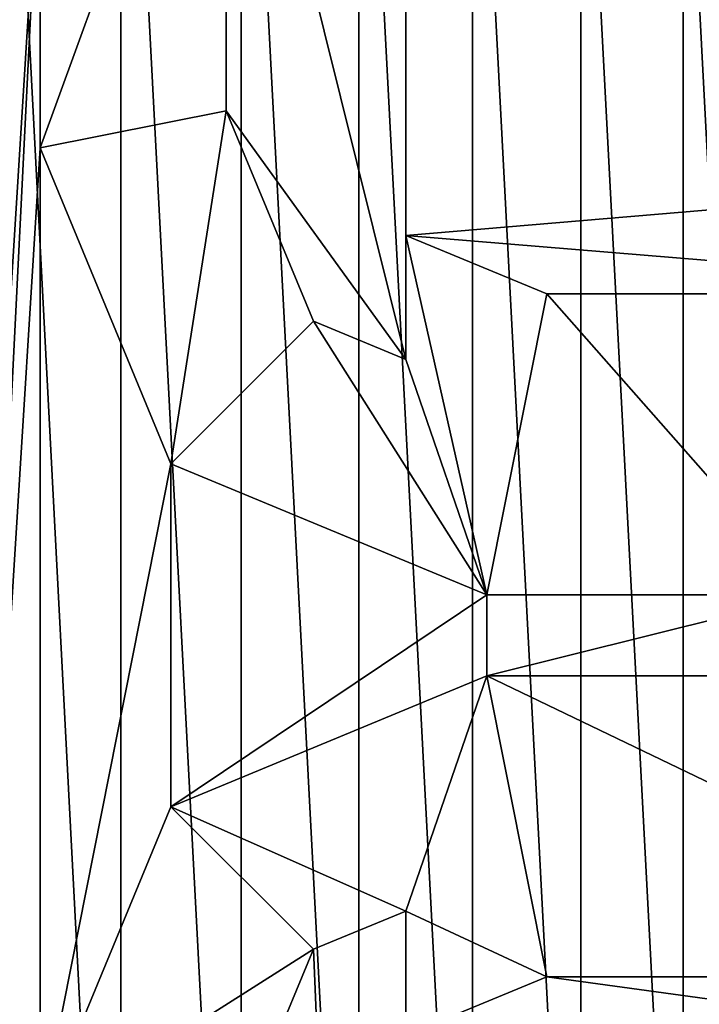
# Model space of a CAD drawing. Header units: inches. Extents: x -9.1 to 9.1, y 0 to 9.5.
# Tile 220 of 238: x 8.6262 to 8.6681, y 8.8493 to 8.9099. Entities that reach past the tile are written whole.
import ezdxf

# ---------------------------------------------------------------- set-up
doc = ezdxf.new("R2010")
doc.units = ezdxf.units.IN
doc.header["$LTSCALE"] = 65.185185
doc.header["$MEASUREMENT"] = 0
for name, color, linetype in [('250', 7, 'CONTINUOUS'), ('264', 7, 'CONTINUOUS'), ('265', 7, 'CONTINUOUS'), ('267', 7, 'CONTINUOUS'), ('268', 7, 'CONTINUOUS'), ('274', 7, 'CONTINUOUS'), ('275', 7, 'CONTINUOUS'), ('277', 7, 'CONTINUOUS'), ('285', 7, 'CONTINUOUS'), ('286', 7, 'CONTINUOUS'), ('287', 7, 'CONTINUOUS'), ('288', 7, 'CONTINUOUS'), ('432', 7, 'CONTINUOUS'), ('433', 7, 'CONTINUOUS')]:
    doc.layers.add(name, color=color, linetype=linetype)

msp = doc.modelspace()

# ---------------------------------------------------------------- linework, layer by layer
at = {"layer": '250', "color": 252, "linetype": 'Continuous', "true_color": 0x969696}
for points in [[(8.625, 8.943563, 6.944), (8.625, 8.800437, 6.944), (8.63248, 8.80083, 6.944), (8.625, 8.943563, 6.944)], [(8.625, 8.943563, 6.944), (8.63248, 8.80083, 6.944), (8.63248, 8.94317, 6.944), (8.625, 8.943563, 6.944)], [(8.63248, 8.80083, 6.944), (8.639878, 8.802001, 6.944), (8.63248, 8.94317, 6.944), (8.63248, 8.80083, 6.944)], [(8.639878, 8.802001, 6.944), (8.639879, 8.941999, 6.944), (8.63248, 8.94317, 6.944), (8.639878, 8.802001, 6.944)], [(8.639878, 8.802001, 6.944), (8.647116, 8.803941, 6.944), (8.639879, 8.941999, 6.944), (8.639878, 8.802001, 6.944)], [(8.647116, 8.803941, 6.944), (8.647116, 8.940059, 6.944), (8.639879, 8.941999, 6.944), (8.647116, 8.803941, 6.944)], [(8.647116, 8.803941, 6.944), (8.654106, 8.806624, 6.944), (8.647116, 8.940059, 6.944), (8.647116, 8.803941, 6.944)], [(8.654106, 8.806624, 6.944), (8.654106, 8.937376, 6.944), (8.647116, 8.940059, 6.944), (8.654106, 8.806624, 6.944)], [(8.654106, 8.806624, 6.944), (8.660782, 8.810026, 6.944), (8.654106, 8.937376, 6.944), (8.654106, 8.806624, 6.944)], [(8.660782, 8.810026, 6.944), (8.660783, 8.933974, 6.944), (8.654106, 8.937376, 6.944), (8.660782, 8.810026, 6.944)], [(8.660782, 8.810026, 6.944), (8.667063, 8.814104, 6.944), (8.660783, 8.933974, 6.944), (8.660782, 8.810026, 6.944)], [(8.667063, 8.814104, 6.944), (8.667063, 8.929895, 6.944), (8.660783, 8.933974, 6.944), (8.667063, 8.814104, 6.944)], [(8.667063, 8.814104, 6.944), (8.672886, 8.818819, 6.944), (8.667063, 8.929895, 6.944), (8.667063, 8.814104, 6.944)], [(8.672886, 8.818819, 6.944), (8.672886, 8.92518, 6.944), (8.667063, 8.929895, 6.944), (8.672886, 8.818819, 6.944)]]:
    msp.add_3dface(points, dxfattribs=at)
at = {"layer": '264', "color": 252, "linetype": 'Continuous', "true_color": 0x969696}
for points in [[(8.638961, 8.933461, 6.129), (8.65, 9.02825, 6.129), (8.65, 8.888977, 6.129), (8.638961, 8.933461, 6.129)], [(8.638961, 8.90428, 6.129), (8.638961, 8.933461, 6.129), (8.65, 8.888977, 6.129), (8.638961, 8.90428, 6.129)], [(8.644327, 8.891327, 6.129), (8.638961, 8.90428, 6.129), (8.65, 8.888977, 6.129), (8.644327, 8.891327, 6.129)]]:
    msp.add_3dface(points, dxfattribs=at)
at = {"layer": '265', "color": 252, "linetype": 'Continuous', "true_color": 0x969696}
for points in [[(8.65, 8.888977, 6.129), (8.65, 9.02825, 6.129), (8.65, 8.896611, 6.089), (8.65, 8.888977, 6.129)], [(8.65, 8.896611, 6.089), (8.65, 9.02825, 6.129), (8.65, 8.989367, 6.089), (8.65, 8.896611, 6.089)]]:
    msp.add_3dface(points, dxfattribs=at)
at = {"layer": '267', "color": 252, "linetype": 'Continuous', "true_color": 0x969696}
for points in [[(8.6225, 8.822, 6.194), (8.6225, 8.842, 6.194), (8.6275, 8.922, 6.194), (8.6225, 8.822, 6.194)], [(8.6275, 8.922, 6.194), (8.6225, 8.842, 6.194), (8.6225, 8.902, 6.194), (8.6275, 8.922, 6.194)], [(8.6275, 8.902, 6.194), (8.6225, 8.822, 6.194), (8.6275, 8.922, 6.194), (8.6275, 8.902, 6.194)], [(8.6225, 8.922, 6.194), (8.6275, 8.922, 6.194), (8.6225, 8.902, 6.194), (8.6225, 8.922, 6.194)], [(8.6275, 8.842, 6.194), (8.6225, 8.822, 6.194), (8.6275, 8.902, 6.194), (8.6275, 8.842, 6.194)], [(8.635555, 8.882555, 6.194), (8.6275, 8.842, 6.194), (8.6275, 8.902, 6.194), (8.635555, 8.882555, 6.194)], [(8.635555, 8.861445, 6.194), (8.6275, 8.842, 6.194), (8.635555, 8.882555, 6.194), (8.635555, 8.861445, 6.194)], [(8.655, 8.8745, 6.194), (8.635555, 8.861445, 6.194), (8.635555, 8.882555, 6.194), (8.655, 8.8745, 6.194)], [(8.655, 8.8695, 6.194), (8.635555, 8.861445, 6.194), (8.655, 8.8745, 6.194), (8.655, 8.8695, 6.194)], [(8.675, 8.8695, 6.194), (8.655, 8.8695, 6.194), (8.675, 8.8745, 6.194), (8.675, 8.8695, 6.194)], [(8.675, 8.8745, 6.194), (8.655, 8.8695, 6.194), (8.655, 8.8745, 6.194), (8.675, 8.8745, 6.194)]]:
    msp.add_3dface(points, dxfattribs=at)
at = {"layer": '268', "color": 252, "linetype": 'Continuous', "true_color": 0x969696}
for points in [[(8.65, 8.896611, 6.089), (8.65, 8.989367, 6.089), (8.740582, 8.904261, 6.089), (8.65, 8.896611, 6.089)], [(8.740582, 8.904261, 6.089), (8.65, 8.989367, 6.089), (8.732863, 8.924589, 6.089), (8.740582, 8.904261, 6.089)], [(8.693514, 8.893014, 6.089), (8.65, 8.896611, 6.089), (8.740582, 8.904261, 6.089), (8.693514, 8.893014, 6.089)], [(8.658683, 8.893014, 6.089), (8.65, 8.896611, 6.089), (8.693514, 8.893014, 6.089), (8.658683, 8.893014, 6.089)], [(8.65, 8.847389, 6.089), (8.658683, 8.850986, 6.089), (8.740582, 8.839739, 6.089), (8.65, 8.847389, 6.089)], [(8.658683, 8.850986, 6.089), (8.693514, 8.850986, 6.089), (8.740582, 8.839739, 6.089), (8.658683, 8.850986, 6.089)]]:
    msp.add_3dface(points, dxfattribs=at)
at = {"layer": '274', "color": 252, "linetype": 'Continuous', "true_color": 0x969696}
for points in [[(8.638961, 8.933461, 6.129), (8.638961, 8.90428, 6.129), (8.6275, 8.902, 6.194), (8.638961, 8.933461, 6.129)], [(8.638961, 8.933461, 6.129), (8.6275, 8.902, 6.194), (8.6275, 8.922, 6.194), (8.638961, 8.933461, 6.129)]]:
    msp.add_3dface(points, dxfattribs=at)
at = {"layer": '275', "color": 252, "linetype": 'Continuous', "true_color": 0x969696}
for points in [[(8.675, 8.8745, 6.194), (8.655, 8.8745, 6.194), (8.658683, 8.893014, 6.089), (8.675, 8.8745, 6.194)], [(8.675, 8.8745, 6.194), (8.658683, 8.893014, 6.089), (8.693514, 8.893014, 6.089), (8.675, 8.8745, 6.194)]]:
    msp.add_3dface(points, dxfattribs=at)
at = {"layer": '277', "color": 252, "linetype": 'Continuous', "true_color": 0x969696}
for points in [[(8.655, 8.8695, 6.194), (8.675, 8.8695, 6.194), (8.693514, 8.850986, 6.089), (8.655, 8.8695, 6.194)], [(8.655, 8.8695, 6.194), (8.693514, 8.850986, 6.089), (8.658683, 8.850986, 6.089), (8.655, 8.8695, 6.194)]]:
    msp.add_3dface(points, dxfattribs=at)
at = {"layer": '285', "color": 252, "linetype": 'Continuous', "true_color": 0x969696}
for points in [[(8.638961, 8.90428, 6.129), (8.635555, 8.882555, 6.194), (8.6275, 8.902, 6.194), (8.638961, 8.90428, 6.129)], [(8.638961, 8.90428, 6.129), (8.644327, 8.891327, 6.129), (8.635555, 8.882555, 6.194), (8.638961, 8.90428, 6.129)]]:
    msp.add_3dface(points, dxfattribs=at)
at = {"layer": '286', "color": 252, "linetype": 'Continuous', "true_color": 0x969696}
for points in [[(8.65, 8.888977, 6.129), (8.65, 8.896611, 6.089), (8.655, 8.8745, 6.194), (8.65, 8.888977, 6.129)], [(8.655, 8.8745, 6.194), (8.65, 8.896611, 6.089), (8.658683, 8.893014, 6.089), (8.655, 8.8745, 6.194)], [(8.644327, 8.891327, 6.129), (8.655, 8.8745, 6.194), (8.635555, 8.882555, 6.194), (8.644327, 8.891327, 6.129)], [(8.644327, 8.891327, 6.129), (8.65, 8.888977, 6.129), (8.655, 8.8745, 6.194), (8.644327, 8.891327, 6.129)]]:
    msp.add_3dface(points, dxfattribs=at)
at = {"layer": '287', "color": 252, "linetype": 'Continuous', "true_color": 0x969696}
for points in [[(8.635555, 8.861445, 6.194), (8.655, 8.8695, 6.194), (8.65, 8.855023, 6.129), (8.635555, 8.861445, 6.194)], [(8.655, 8.8695, 6.194), (8.658683, 8.850986, 6.089), (8.65, 8.855023, 6.129), (8.655, 8.8695, 6.194)], [(8.644327, 8.852673, 6.129), (8.635555, 8.861445, 6.194), (8.65, 8.855023, 6.129), (8.644327, 8.852673, 6.129)], [(8.658683, 8.850986, 6.089), (8.65, 8.847389, 6.089), (8.65, 8.855023, 6.129), (8.658683, 8.850986, 6.089)]]:
    msp.add_3dface(points, dxfattribs=at)
at = {"layer": '288', "color": 252, "linetype": 'Continuous', "true_color": 0x969696}
for points in [[(8.6275, 8.842, 6.194), (8.635555, 8.861445, 6.194), (8.644327, 8.852673, 6.129), (8.6275, 8.842, 6.194)], [(8.638961, 8.83972, 6.129), (8.6275, 8.842, 6.194), (8.644327, 8.852673, 6.129), (8.638961, 8.83972, 6.129)]]:
    msp.add_3dface(points, dxfattribs=at)
at = {"layer": '432', "color": 252, "linetype": 'Continuous', "true_color": 0x969696}
for points in [[(8.65, 8.71575, 6.129), (8.644327, 8.852673, 6.129), (8.65, 8.855023, 6.129), (8.65, 8.71575, 6.129)], [(8.65, 8.71575, 6.129), (8.638961, 8.83972, 6.129), (8.644327, 8.852673, 6.129), (8.65, 8.71575, 6.129)]]:
    msp.add_3dface(points, dxfattribs=at)
at = {"layer": '433', "color": 252, "linetype": 'Continuous', "true_color": 0x969696}
for points in [[(8.65, 8.754634, 6.089), (8.65, 8.71575, 6.129), (8.65, 8.855023, 6.129), (8.65, 8.754634, 6.089)], [(8.65, 8.847389, 6.089), (8.65, 8.754634, 6.089), (8.65, 8.855023, 6.129), (8.65, 8.847389, 6.089)]]:
    msp.add_3dface(points, dxfattribs=at)

doc.saveas('drawing.dxf')
